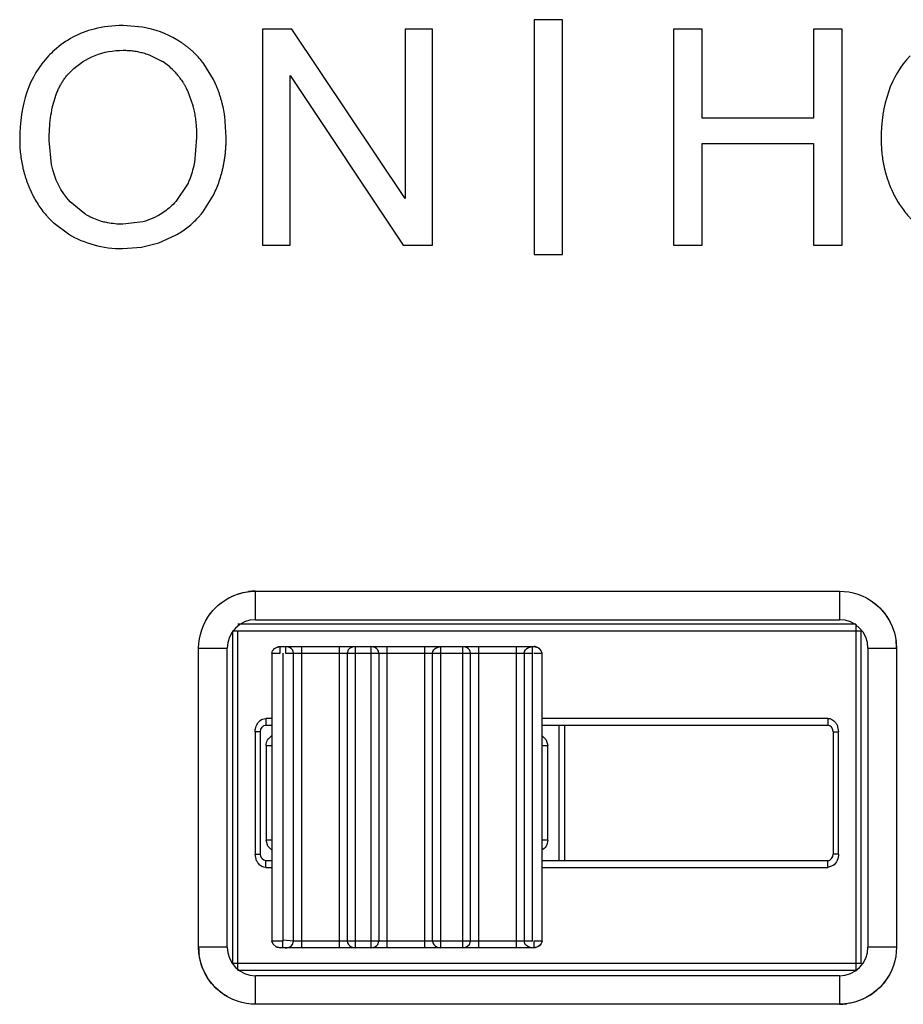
# Model space of a CAD drawing. Header units: inches. Extents: x 0 to 17, y 0 to 11.
# Tile 20 of 55: x 8.768 to 8.915, y 5.39 to 5.553. Entities that reach past the tile are written whole.
import ezdxf

# ---------------------------------------------------------------- set-up
doc = ezdxf.new("R2010")
doc.units = ezdxf.units.IN
doc.header["$LTSCALE"] = 0.935
doc.header["$MEASUREMENT"] = 0
doc.layers.get('0').update_dxf_attribs({"linetype": 'CONTINUOUS'})

msp = doc.modelspace()

# ---------------------------------------------------------------- linework, layer by layer
at = {"color": 7, "linetype": 'Continuous'}
for p, q in [((8.858518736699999, 5.5534110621), (8.853794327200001, 5.5534110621)), ((8.853794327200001, 5.5534110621), (8.853794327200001, 5.514467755)), ((8.858518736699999, 5.514467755), (8.858518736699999, 5.5534110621)), ((8.7888301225, 5.552172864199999), (8.785612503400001, 5.5524401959)), ((8.8136211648, 5.551840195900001), (8.8087550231, 5.551840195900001)), ((8.8087550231, 5.551840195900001), (8.8087550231, 5.5160386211)), ((8.8324054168, 5.5237394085), (8.8136211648, 5.551840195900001)), ((8.8369550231, 5.551840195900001), (8.8324054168, 5.551840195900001)), ((8.8324054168, 5.551840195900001), (8.8324054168, 5.5237394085)), ((8.8369550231, 5.5160386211), (8.8369550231, 5.551840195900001)), ((8.881643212, 5.551840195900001), (8.8768951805, 5.551840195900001)), ((8.8768951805, 5.551840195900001), (8.8768951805, 5.5160386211)), ((8.881643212, 5.5370882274), (8.881643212, 5.551840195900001)), ((8.9048943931, 5.551840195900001), (8.900143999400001, 5.551840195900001)), ((8.900143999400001, 5.551840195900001), (8.900143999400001, 5.5370882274)), ((8.9048943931, 5.5160386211), (8.9048943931, 5.551840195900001)), ((8.7900768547, 5.5475295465), (8.7920211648, 5.5465464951)), ((8.8006219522, 5.5434732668), (8.7990102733, 5.5461026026)), ((8.7766084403, 5.544503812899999), (8.7769880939, 5.5448882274)), ((8.813304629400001, 5.5441394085), (8.8320888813, 5.5160386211)), ((8.813304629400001, 5.5160386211), (8.813304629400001, 5.5441394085)), ((8.796339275, 5.5415055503), (8.797161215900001, 5.5392033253)), ((8.8027125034, 5.533880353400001), (8.802471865, 5.537386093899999)), ((8.900143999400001, 5.5370882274), (8.881643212, 5.5370882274)), ((8.7737436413, 5.5294016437), (8.7733621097, 5.533379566)), ((8.7978132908, 5.5338898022), (8.7974363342, 5.5296714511)), ((8.881643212, 5.5328882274), (8.900143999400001, 5.5328882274)), ((8.881643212, 5.5160386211), (8.881643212, 5.5328882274)), ((8.900143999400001, 5.5328882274), (8.900143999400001, 5.5160386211)), ((8.7962953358, 5.5261200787), (8.7943644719, 5.5232386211)), ((8.779275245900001, 5.5212016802), (8.7768369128, 5.5232055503)), ((8.7988298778, 5.521496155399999), (8.8005132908, 5.52414807)), ((8.7741793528, 5.5196506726), (8.7765463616, 5.5178811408)), ((8.788905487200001, 5.519903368), (8.7855628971, 5.5194898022)), ((8.7855888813, 5.5154386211), (8.7886460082, 5.515686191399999)), ((8.8087550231, 5.5160386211), (8.813304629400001, 5.5160386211)), ((8.8320888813, 5.5160386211), (8.8369550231, 5.5160386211)), ((8.8768951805, 5.5160386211), (8.881643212, 5.5160386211)), ((8.900143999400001, 5.5160386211), (8.9048943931, 5.5160386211)), ((8.853794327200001, 5.514467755), (8.858518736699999, 5.514467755)), ((8.907163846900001, 5.453162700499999), (8.8046462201, 5.453162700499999)), ((8.9071638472, 5.453162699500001), (8.907163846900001, 5.3957516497)), ((8.8037523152, 5.452046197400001), (8.8037523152, 5.3968681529)), ((8.803752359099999, 5.452046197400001), (8.9080577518, 5.452046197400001)), ((8.8046462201, 5.3957516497), (8.8046462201, 5.452046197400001)), ((8.9080577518, 5.3968681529), (8.9080577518, 5.452046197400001)), ((8.8102871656, 5.4483355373), (8.8116405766, 5.4483355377)), ((8.8102871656, 5.4483355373), (8.8102871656, 5.4005788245)), ((8.8109878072, 5.449269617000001), (8.811640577, 5.4494520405)), ((8.811640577, 5.4494520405), (8.8537510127, 5.4494520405)), ((8.8116405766, 5.4483355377), (8.811640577, 5.4494520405)), ((8.8120920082, 5.4483355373), (8.8120920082, 5.4005788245)), ((8.8125434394, 5.4494520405), (8.8125434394, 5.4483355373)), ((8.8132128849, 5.449305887), (8.8125434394, 5.4494520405)), ((8.8125434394, 5.4483355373), (8.8535013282, 5.4483355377)), ((8.8138968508, 5.4005788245), (8.8138968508, 5.4483355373)), ((8.815250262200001, 5.3994623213), (8.815250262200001, 5.4494520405)), ((8.8214311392, 5.4494520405), (8.8214311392, 5.3994623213)), ((8.8229635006, 5.4488903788), (8.8227845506, 5.4483355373)), ((8.8227845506, 5.4483355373), (8.8227845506, 5.4005788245)), ((8.8241379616, 5.3994623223), (8.8241379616, 5.449452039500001)), ((8.8267037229, 5.449452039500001), (8.8267037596, 5.399462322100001)), ((8.8273763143, 5.4493043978), (8.8267037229, 5.449452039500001)), ((8.8280571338, 5.4483355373), (8.8280571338, 5.4005788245)), ((8.8294105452, 5.3994623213), (8.8294105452, 5.4494520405)), ((8.8355914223, 5.4494520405), (8.8355914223, 5.3994623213)), ((8.8369448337, 5.4005788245), (8.8369448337, 5.4483355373)), ((8.837633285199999, 5.4493079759), (8.8382982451, 5.4494520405)), ((8.8382982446, 5.3994623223), (8.8382982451, 5.4494520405)), ((8.841906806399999, 5.449452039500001), (8.841906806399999, 5.3994623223)), ((8.8425793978, 5.4493043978), (8.841906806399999, 5.449452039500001)), ((8.8432602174, 5.4005788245), (8.8432602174, 5.4483355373)), ((8.8446136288, 5.3994623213), (8.8446136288, 5.4494520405)), ((8.8507945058, 5.4494520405), (8.8507945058, 5.3994623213)), ((8.8521479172, 5.4483355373), (8.8521479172, 5.4005788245)), ((8.8528363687, 5.4493079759), (8.8535013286, 5.4494520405)), ((8.8535013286, 5.4005788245), (8.8535013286, 5.4494520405)), ((8.8537510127, 5.4494520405), (8.8544067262, 5.449267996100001)), ((8.8537510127, 5.4483355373), (8.8549186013, 5.4483364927)), ((8.8544067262, 5.449267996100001), (8.8548903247, 5.4488652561)), ((8.8549186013, 5.4483364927), (8.8551044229, 5.4483355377)), ((8.8551044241, 5.4005788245), (8.8551044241, 5.4483355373)), ((8.808759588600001, 5.437418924), (8.809309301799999, 5.4375226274)), ((8.8102871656, 5.4375226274), (8.809309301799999, 5.4375226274)), ((8.809309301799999, 5.4375226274), (8.809309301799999, 5.436406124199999)), ((8.9025007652, 5.4375226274), (8.8551044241, 5.4375226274)), ((8.9025007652, 5.4375226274), (8.9025007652, 5.436406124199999)), ((8.8084153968, 5.435289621), (8.807521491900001, 5.435289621)), ((8.807521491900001, 5.435289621), (8.807521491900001, 5.415021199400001)), ((8.8084153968, 5.415021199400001), (8.8084153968, 5.435289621)), ((8.809309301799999, 5.436406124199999), (8.8102871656, 5.436406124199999)), ((8.8551044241, 5.436406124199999), (8.9025007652, 5.436406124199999)), ((8.8579149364, 5.436406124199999), (8.8579149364, 5.4139046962)), ((8.858859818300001, 5.4139046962), (8.858859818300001, 5.436406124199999)), ((8.903394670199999, 5.435289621), (8.9042885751, 5.435289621)), ((8.903394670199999, 5.435289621), (8.903394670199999, 5.415021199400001)), ((8.9040580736, 5.436384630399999), (8.9042885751, 5.435289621)), ((8.9042885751, 5.415021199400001), (8.9042885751, 5.435289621)), ((8.8551050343, 5.4346376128), (8.855797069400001, 5.433943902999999)), ((8.855797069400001, 5.433943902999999), (8.856049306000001, 5.4330025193)), ((8.8093422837, 5.4330025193), (8.8102871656, 5.4330025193)), ((8.8093422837, 5.4330025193), (8.8093422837, 5.417308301)), ((8.8551044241, 5.4330025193), (8.856049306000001, 5.4330025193)), ((8.856049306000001, 5.417308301), (8.856049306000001, 5.4330025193)), ((8.8102871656, 5.417308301), (8.8093422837, 5.417308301)), ((8.809626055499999, 5.4163153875), (8.8093422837, 5.417308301)), ((8.856049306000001, 5.417308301), (8.8551044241, 5.417308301)), ((8.810283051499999, 5.4156752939), (8.809626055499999, 5.4163153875)), ((8.807521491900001, 5.415021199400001), (8.8084153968, 5.415021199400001)), ((8.807765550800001, 5.4138974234), (8.807521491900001, 5.415021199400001)), ((8.8102871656, 5.4139046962), (8.809309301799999, 5.4139046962)), ((8.809309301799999, 5.412788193), (8.809309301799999, 5.4139046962)), ((8.9025007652, 5.4139046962), (8.8551044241, 5.4139046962)), ((8.9025007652, 5.412788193), (8.9025007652, 5.4139046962)), ((8.9042885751, 5.415021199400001), (8.903394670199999, 5.415021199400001)), ((8.809309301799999, 5.412788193), (8.8102871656, 5.412788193)), ((8.8551044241, 5.412788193), (8.9025007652, 5.412788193)), ((8.903414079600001, 5.4131032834), (8.9025007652, 5.412788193)), ((8.8138968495, 5.400578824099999), (8.8121505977, 5.400745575)), ((8.810472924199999, 5.400579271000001), (8.8102871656, 5.4005788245)), ((8.8104988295, 5.400052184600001), (8.8102871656, 5.4005788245)), ((8.8121034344, 5.40057479), (8.810472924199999, 5.400579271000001)), ((8.8109795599, 5.3996493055), (8.8104988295, 5.400052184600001)), ((8.8109794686, 5.3996493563), (8.810501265, 5.400049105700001)), ((8.811640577, 5.3994623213), (8.8109598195, 5.399613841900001)), ((8.811640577, 5.3994623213), (8.8109794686, 5.3996493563)), ((8.8537510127, 5.3994623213), (8.811640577, 5.3994623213)), ((8.8120987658, 5.3995338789), (8.8121034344, 5.40057479)), ((8.8121385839, 5.3995379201), (8.8124919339, 5.399463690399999)), ((8.8137092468, 5.4000117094), (8.8138968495, 5.400578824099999)), ((8.8535013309, 5.400578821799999), (8.8138968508, 5.4005788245)), ((8.8234653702, 5.399609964), (8.8241379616, 5.3994623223)), ((8.8278779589, 5.400023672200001), (8.8280571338, 5.4005788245)), ((8.8376256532, 5.399609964), (8.8382982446, 5.3994623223)), ((8.841906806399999, 5.3994623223), (8.842589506, 5.3996147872)), ((8.842589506, 5.3996147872), (8.8430812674, 5.400023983)), ((8.8430812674, 5.400023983), (8.8432602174, 5.4005788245)), ((8.8523291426, 5.4000207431), (8.8521479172, 5.4005788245)), ((8.8551044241, 5.4005788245), (8.8537510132, 5.400578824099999)), ((8.8537510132, 5.400578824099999), (8.8537510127, 5.3994623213)), ((8.8544109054, 5.3996486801), (8.8537510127, 5.3994623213)), ((8.8548887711, 5.4000471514), (8.8544109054, 5.3996486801)), ((8.9080577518, 5.3968681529), (8.8037523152, 5.3968681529)), ((8.8046462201, 5.3957516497), (8.907163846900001, 5.3957516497))]:
    msp.add_line(p, q, dxfattribs=at)
at = {"color": 40, "linetype": 'Continuous'}
for p, q in [((8.8075975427, 5.4586205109), (8.9044479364, 5.4586205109)), ((8.7981487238, 5.3995653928), (8.7981487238, 5.449171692)), ((8.9138967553, 5.449171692), (8.9138967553, 5.3995653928)), ((8.9044479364, 5.390116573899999), (8.8075975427, 5.390116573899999))]:
    msp.add_line(p, q, dxfattribs=at)
at = {"color": 6, "linetype": 'Continuous'}
for p, q in [((8.8075975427, 5.4538961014), (8.8075975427, 5.4586205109)), ((8.9044479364, 5.4586205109), (8.9044479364, 5.4538961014)), ((8.8075975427, 5.4538961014), (8.9044479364, 5.4538961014)), ((8.7981487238, 5.449171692), (8.8028731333, 5.449171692)), ((8.8028731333, 5.3995653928), (8.8028731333, 5.449171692)), ((8.9091723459, 5.449171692), (8.9138967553, 5.449171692)), ((8.9091723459, 5.449171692), (8.9091723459, 5.3995653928)), ((8.8028731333, 5.3995653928), (8.7981487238, 5.3995653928)), ((8.9138967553, 5.3995653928), (8.9091723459, 5.3995653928)), ((8.9044479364, 5.394840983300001), (8.8075975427, 5.394840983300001)), ((8.8075975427, 5.390116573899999), (8.8075975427, 5.394840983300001)), ((8.9044479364, 5.394840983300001), (8.9044479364, 5.390116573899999))]:
    msp.add_line(p, q, dxfattribs=at)
at = {"color": 7, "linetype": 'Continuous'}
for points in [[(8.788646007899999, 5.515686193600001), (8.7915449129, 5.516424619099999), (8.7942888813, 5.5176472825)], [(8.810961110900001, 5.3996132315), (8.8110883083, 5.399559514), (8.8117253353, 5.3994645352), (8.8120987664, 5.3995338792)]]:
    msp.add_lwpolyline(points, dxfattribs=at)
for centre, radius, start, end in [((8.785597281, 5.5356830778), 0.0170219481, 131.9801126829, 136.4715757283), ((8.786195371, 5.5372595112), 0.0109629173, 46.42222866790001, 57.8996467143)]:
    msp.add_arc(centre, radius, start, end, dxfattribs=at)
at = {"color": 6, "linetype": 'Continuous'}
for centre, radius, start, end in [((8.8075412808, 5.4496750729), 0.0089456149, 89.63964564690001, 97.3963796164), ((8.8075975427, 5.449171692), 0.0047244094, 90, 180), ((8.9044479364, 5.449171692), 0.0047244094, 0, 90), ((8.9049513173, 5.449227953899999), 0.0089456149, 359.6396456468, 7.396379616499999), ((8.8070941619, 5.3995091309), 0.0089456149, 179.639645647, 187.3963796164), ((8.8075975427, 5.3995653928), 0.0047244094, 180, 270), ((8.9044479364, 5.3995653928), 0.0047244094, 270, 360), ((8.9045041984, 5.399062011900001), 0.0089456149, 269.6396456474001, 277.3963796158)]:
    msp.add_arc(centre, radius, start, end, dxfattribs=at)
at = {"color": 7, "linetype": 'Continuous'}
for points in [[(8.780815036, 5.551866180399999), (8.7783171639, 5.551225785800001), (8.776116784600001, 5.5500494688), (8.774211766, 5.5483368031)], [(8.785612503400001, 5.5524401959), (8.7839067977, 5.5524401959), (8.7823077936, 5.552248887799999), (8.780815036, 5.551866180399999)], [(8.7945558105, 5.550073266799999), (8.7927880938, 5.551118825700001), (8.7908816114, 5.5518200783), (8.7888301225, 5.552172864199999)], [(8.7769880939, 5.5448882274), (8.7794046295, 5.547189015), (8.7822888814, 5.5483394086), (8.7856384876, 5.5483394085)], [(8.7732558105, 5.5474063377), (8.7700621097, 5.5440472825), (8.768462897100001, 5.5393984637), (8.768462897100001, 5.5334646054)], [(8.9161455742, 5.5474063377), (8.9129518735, 5.5440472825), (8.9113526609, 5.5393984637), (8.9113526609, 5.5334646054)], [(8.7768369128, 5.5232055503), (8.7752886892, 5.524861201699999), (8.7742571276, 5.526926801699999), (8.7737436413, 5.5294016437)], [(8.7765463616, 5.5178811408), (8.779203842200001, 5.5162559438), (8.7822132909, 5.5154386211), (8.7855888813, 5.5154386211)], [(8.8102871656, 5.4483355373), (8.8102871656, 5.448861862), (8.8110025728, 5.4494520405), (8.811640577, 5.4494520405)], [(8.8138968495, 5.4483355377), (8.8138968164, 5.4487312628), (8.8135714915, 5.4491385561), (8.8132128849, 5.449305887)], [(8.8241379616, 5.449452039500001), (8.8237040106, 5.449452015), (8.823208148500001, 5.449248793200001), (8.8229635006, 5.4488903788)], [(8.8280571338, 5.4483355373), (8.8280571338, 5.448730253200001), (8.827733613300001, 5.4491366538), (8.8273763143, 5.4493043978)], [(8.8369448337, 5.4483355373), (8.8369448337, 5.448732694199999), (8.8372731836, 5.4491404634), (8.837633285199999, 5.4493079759)], [(8.8432602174, 5.4483355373), (8.8432602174, 5.448730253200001), (8.8429366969, 5.4491366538), (8.8425793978, 5.4493043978)], [(8.8521479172, 5.4483355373), (8.8521479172, 5.448732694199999), (8.8524762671, 5.4491404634), (8.8528363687, 5.4493079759)], [(8.8551044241, 5.4483355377), (8.8551044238, 5.4488618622), (8.854389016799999, 5.4494520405), (8.8537510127, 5.4494520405)], [(8.8084153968, 5.435289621), (8.8084031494, 5.435886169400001), (8.8088316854, 5.436421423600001), (8.809309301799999, 5.436406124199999)], [(8.903394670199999, 5.435289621), (8.903394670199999, 5.435815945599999), (8.902922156, 5.436406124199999), (8.9025007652, 5.436406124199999)], [(8.8093422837, 5.4330025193), (8.8093265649, 5.4336154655), (8.8097212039, 5.4342803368), (8.810239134, 5.4346085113)], [(8.856049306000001, 5.417308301), (8.856065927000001, 5.4166601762), (8.855616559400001, 5.4159526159), (8.8550481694, 5.4156407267)], [(8.809309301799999, 5.4139046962), (8.8088316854, 5.413889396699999), (8.8084031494, 5.4144246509), (8.8084153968, 5.415021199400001)], [(8.9025007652, 5.4139046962), (8.902922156, 5.4139046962), (8.903394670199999, 5.4144948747), (8.903394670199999, 5.415021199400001)], [(8.9042885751, 5.415021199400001), (8.9043029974, 5.414318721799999), (8.9039728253, 5.413529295), (8.903414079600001, 5.4131032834)], [(8.8124918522, 5.3994577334), (8.8129373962, 5.399441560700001), (8.8134553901, 5.3996452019), (8.8137092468, 5.4000117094)], [(8.8227845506, 5.4005788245), (8.8227845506, 5.4001841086), (8.8231080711, 5.399777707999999), (8.8234653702, 5.399609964)], [(8.8267037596, 5.399462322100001), (8.8271375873, 5.3994623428), (8.8276332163, 5.399665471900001), (8.8278779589, 5.400023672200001)], [(8.8369448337, 5.4005788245), (8.8369448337, 5.4001841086), (8.837268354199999, 5.399777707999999), (8.8376256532, 5.399609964)], [(8.8535013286, 5.399462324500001), (8.8530685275, 5.3994623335), (8.8525771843, 5.3996660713), (8.8523291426, 5.4000207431)], [(8.8551044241, 5.4005788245), (8.8551044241, 5.4000524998), (8.854389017, 5.3994623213), (8.8537510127, 5.3994623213)]]:
    msp.add_open_spline(points, degree=3, dxfattribs=at)
for points, knots in [([(8.7990102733, 5.5461026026), (8.7989378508, 5.5461986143), (8.7986344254, 5.5465912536), (8.7981923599, 5.547109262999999), (8.797676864, 5.5476494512), (8.797275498, 5.548039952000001), (8.796859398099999, 5.548415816), (8.7965003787, 5.5487168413), (8.7962058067, 5.5489503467), (8.7959812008, 5.5491218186), (8.7957529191, 5.5492896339), (8.7955209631, 5.549453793), (8.7953246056, 5.549587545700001), (8.7951656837, 5.549692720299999), (8.795045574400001, 5.5497706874), (8.7949447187, 5.5498348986), (8.794863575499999, 5.5498858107), (8.7948024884, 5.5499237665), (8.7947411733, 5.5499614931), (8.7946898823, 5.5499927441), (8.7946487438, 5.5500176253), (8.7946229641, 5.550033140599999), (8.7946023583, 5.550045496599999), (8.794586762, 5.5500548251), (8.7945741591, 5.550062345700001), (8.7945645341, 5.5500680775), (8.7945602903, 5.550070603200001), (8.794555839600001, 5.5500732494), (8.7945558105, 5.550073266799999), (8.7945558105, 5.550073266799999)], [0, 0, 0, 0, 0.0600177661, 0.2480142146, 0.3420124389, 0.4360106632, 0.5300088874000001, 0.6240071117, 0.6710062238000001, 0.7180053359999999, 0.7650044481, 0.8120035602, 0.8590026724, 0.8825022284, 0.9060017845, 0.9295013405, 0.9412511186, 0.9530008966, 0.9647506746, 0.9765004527, 0.9823753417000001, 0.9882502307, 0.9911876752, 0.9941251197, 0.9970625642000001, 0.9985312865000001, 0.9992656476, 0.99999042, 1, 1, 1, 1]), ([(8.7856384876, 5.5483394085), (8.7859331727, 5.5483394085), (8.7865153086, 5.548320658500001), (8.787366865, 5.548236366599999), (8.7881968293, 5.5480959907), (8.7888705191, 5.5479323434), (8.7893987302, 5.5477734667), (8.7897564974, 5.5476515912), (8.789981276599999, 5.5475669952), (8.790076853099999, 5.5475295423)], [0, 0, 0, 0, 0.1861078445, 0.372215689, 0.5583235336, 0.7444313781, 0.8374853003, 0.9305392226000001, 1, 1, 1, 1]), ([(8.7733621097, 5.533379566), (8.7733621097, 5.534051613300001), (8.773399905, 5.5353475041), (8.773569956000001, 5.5371468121), (8.7738533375, 5.538801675), (8.7741839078, 5.540060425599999), (8.7745050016, 5.540995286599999), (8.7747741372, 5.5416603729), (8.775071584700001, 5.5422894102), (8.7753430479, 5.542783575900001), (8.775574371, 5.5431608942), (8.7757549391, 5.5434348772), (8.775942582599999, 5.543699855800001), (8.776137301, 5.5439558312), (8.7763054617, 5.5441616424), (8.7764435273, 5.5443217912), (8.7765332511, 5.5444222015), (8.7765885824, 5.544482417), (8.7766084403, 5.544503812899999)], [0, 0, 0, 0, 0.132109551, 0.264219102, 0.3963286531, 0.5284382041, 0.5944929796, 0.6605477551, 0.7266025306, 0.7926573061, 0.8256846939, 0.8587120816, 0.8917394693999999, 0.9247668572, 0.9577942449, 0.9743079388, 0.9908216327, 1, 1, 1, 1]), ([(8.7937525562, 5.545201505), (8.7938223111, 5.5451350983), (8.794087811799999, 5.544875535), (8.794433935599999, 5.5445007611), (8.7947867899, 5.544072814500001), (8.7950407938, 5.5437404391), (8.795284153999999, 5.5433966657), (8.7954780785, 5.5431007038), (8.7956278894, 5.5428582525), (8.795737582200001, 5.542673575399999), (8.7958446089, 5.542486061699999), (8.7959489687, 5.5422957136), (8.7960337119, 5.54213473), (8.796100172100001, 5.5420045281), (8.79614935, 5.541906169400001), (8.7961897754, 5.5418236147), (8.7962217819, 5.5417572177), (8.7962456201, 5.541707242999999), (8.7962692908, 5.5416570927), (8.7962888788, 5.541615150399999), (8.7963044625, 5.541581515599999), (8.796314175, 5.5415604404), (8.796321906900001, 5.5415435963), (8.796327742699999, 5.5415308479), (8.7963324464, 5.5415205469), (8.7963360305, 5.5415126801), (8.7963376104, 5.5415092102), (8.796339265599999, 5.541505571), (8.796339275, 5.5415055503), (8.796339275, 5.5415055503)], [0, 0, 0, 0, 0.0654841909, 0.252387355, 0.345838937, 0.439290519, 0.532742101, 0.626193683, 0.6729194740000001, 0.719645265, 0.766371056, 0.8130968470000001, 0.8598226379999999, 0.8831855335, 0.9065484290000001, 0.9299113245, 0.9415927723, 0.95327422, 0.9649556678, 0.9766371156, 0.9824778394, 0.9883185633, 0.9912389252, 0.9941592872, 0.9970796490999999, 0.9985398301, 0.9992699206, 0.9999917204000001, 1, 1, 1, 1]), ([(8.802471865, 5.537386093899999), (8.8024547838, 5.537505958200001), (8.8023745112, 5.5380386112), (8.8022380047, 5.538764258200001), (8.8020527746, 5.539557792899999), (8.8018975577, 5.540144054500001), (8.8017260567, 5.540721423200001), (8.801569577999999, 5.5411951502), (8.801436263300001, 5.5415696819), (8.8013322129, 5.5418483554), (8.801224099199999, 5.542124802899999), (8.8011119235, 5.5423990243), (8.80101506, 5.5426256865), (8.800935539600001, 5.5428059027), (8.8008748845, 5.542940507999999), (8.800823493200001, 5.5430522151), (8.8007818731, 5.5431413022), (8.8007504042, 5.5432079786), (8.8007186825, 5.5432745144), (8.8006920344, 5.5433298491), (8.8006705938, 5.5433740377), (8.80065713, 5.543401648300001), (8.8006463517, 5.5434236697), (8.8006381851, 5.5434403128), (8.800631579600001, 5.5434537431), (8.800626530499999, 5.5434639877), (8.8006242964, 5.5434685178), (8.8006219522, 5.5434732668), (8.8006219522, 5.5434732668)], [0, 0, 0, 0, 0.0546122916, 0.2436898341, 0.3382286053, 0.4327673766, 0.5273061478, 0.6218449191, 0.6691143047, 0.7163836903, 0.7636530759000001, 0.8109224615, 0.8581918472, 0.88182654, 0.9054612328, 0.9290959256, 0.9409132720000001, 0.9527306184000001, 0.9645479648, 0.9763653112, 0.9822739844, 0.9881826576, 0.9911369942, 0.9940913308, 0.9970456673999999, 0.9985228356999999, 0.9992614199, 1, 1, 1, 1]), ([(8.797161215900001, 5.5392033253), (8.7971874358, 5.539106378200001), (8.7972921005, 5.5387048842), (8.797417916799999, 5.5381374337), (8.797533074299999, 5.5374967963), (8.7976079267, 5.53700764), (8.7976712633, 5.5365098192), (8.7977144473, 5.5360877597), (8.797743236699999, 5.5357457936), (8.7977619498, 5.5354871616), (8.797777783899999, 5.5352263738), (8.7977907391, 5.534963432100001), (8.797799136, 5.5347425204), (8.7978044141, 5.5345647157), (8.7978076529, 5.5344308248), (8.797809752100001, 5.5343188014), (8.7978110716, 5.5342289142), (8.7978118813, 5.534161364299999), (8.7978125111, 5.5340936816), (8.7978128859, 5.5340371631), (8.7978130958, 5.5339918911), (8.797813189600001, 5.533963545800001), (8.797813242, 5.5339409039), (8.797813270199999, 5.5339237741), (8.7978132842, 5.5339099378), (8.7978132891, 5.533899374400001), (8.797813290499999, 5.5338947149), (8.7978132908, 5.5338898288), (8.7978132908, 5.5338898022), (8.7978132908, 5.5338898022)], [0, 0, 0, 0, 0.0603149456, 0.2482519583, 0.3422204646, 0.436188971, 0.5301574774, 0.6241259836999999, 0.6711102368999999, 0.7180944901, 0.7650787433, 0.8120629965, 0.8590472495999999, 0.8825393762, 0.9060315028, 0.9295236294, 0.9412696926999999, 0.953015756, 0.9647618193, 0.9765078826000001, 0.9823809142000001, 0.9882539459, 0.9911904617, 0.9941269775, 0.9970634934, 0.9985317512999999, 0.9992658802, 0.9999920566, 1, 1, 1, 1]), ([(8.768462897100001, 5.5334646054), (8.768462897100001, 5.5330718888), (8.7684842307, 5.532291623), (8.7685802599, 5.531136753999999), (8.7687403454, 5.5299974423), (8.7689271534, 5.5290610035), (8.7691086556, 5.5283196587), (8.7692608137, 5.5277675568), (8.7694290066, 5.527219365), (8.7695825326, 5.526765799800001), (8.7697133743, 5.5264049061), (8.7698155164, 5.526135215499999), (8.7699216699, 5.5258665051), (8.7700318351, 5.5255987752), (8.770126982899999, 5.525376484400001), (8.7702051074, 5.5251991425), (8.770264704, 5.525066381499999), (8.7703152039, 5.524955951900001), (8.7703561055, 5.524867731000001), (8.7703870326, 5.524801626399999), (8.7704182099, 5.5247355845), (8.7704444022, 5.5246805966), (8.7704654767, 5.5246366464), (8.7704787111, 5.5246091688), (8.7704893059, 5.5245872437), (8.7704973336, 5.5245706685), (8.770503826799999, 5.524557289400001), (8.7705087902, 5.5245470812), (8.7705109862, 5.524542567), (8.7705132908, 5.5245378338), (8.7705132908, 5.5245378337)], [0, 0, 0, 0, 0.1250000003, 0.2500000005, 0.3750000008, 0.5000000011, 0.5625000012, 0.6250000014, 0.6875000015, 0.7500000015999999, 0.7812500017, 0.8125000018, 0.8437500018, 0.8750000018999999, 0.906250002, 0.921875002, 0.937500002, 0.9531250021, 0.9609375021, 0.9687500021, 0.9765625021, 0.9843750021, 0.9882812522, 0.9921875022, 0.9941406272, 0.9960937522, 0.9980468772, 0.9990234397, 0.9995117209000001, 1, 1, 1, 1]), ([(8.8005132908, 5.52414807), (8.800696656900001, 5.5245053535), (8.801040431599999, 5.525232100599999), (8.8014872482, 5.5263586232), (8.8018022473, 5.5273276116), (8.802019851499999, 5.5281208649), (8.8021658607, 5.5287248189), (8.8022946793, 5.529337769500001), (8.8024063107, 5.529959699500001), (8.8025007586, 5.530590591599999), (8.802565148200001, 5.5311237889), (8.8026080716, 5.531554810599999), (8.802635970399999, 5.5318803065), (8.8026595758, 5.53220803), (8.802678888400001, 5.5325379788), (8.8026914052, 5.5328147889), (8.8026992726, 5.533037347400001), (8.8027041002, 5.5332048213), (8.8027072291, 5.533344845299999), (8.8027091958, 5.5334571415), (8.8027104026, 5.533541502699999), (8.8027113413, 5.533626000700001), (8.8027119, 5.5336965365), (8.8027122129, 5.5337530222), (8.8027123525, 5.5337883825), (8.8027124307, 5.5338166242), (8.8027124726, 5.5338379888), (8.8027124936, 5.533855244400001), (8.8027125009, 5.533868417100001), (8.802712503, 5.5338742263), (8.8027125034, 5.5338803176), (8.8027125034, 5.533880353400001), (8.8027125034, 5.533880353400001)], [0, 0, 0, 0, 0.1250000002, 0.2500000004, 0.3750000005, 0.4375000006, 0.5000000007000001, 0.5625000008, 0.6250000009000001, 0.687500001, 0.7500000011, 0.7812500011, 0.8125000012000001, 0.8437500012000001, 0.8750000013, 0.9062500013, 0.9218750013, 0.9375000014, 0.9531250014, 0.9609375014, 0.9687500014, 0.9765625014, 0.9843750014, 0.9882812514, 0.9921875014, 0.9941406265, 0.9960937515, 0.9980468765, 0.999023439, 0.9995117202, 0.9999942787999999, 1, 1, 1, 1]), ([(8.9113526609, 5.5334646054), (8.9113526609, 5.5330718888), (8.9113739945, 5.532291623), (8.9114700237, 5.531136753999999), (8.911630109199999, 5.5299974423), (8.9118169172, 5.5290610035), (8.9119984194, 5.5283196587), (8.9121505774, 5.5277675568), (8.912318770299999, 5.527219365), (8.9124722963, 5.526765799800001), (8.912603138, 5.5264049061), (8.912705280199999, 5.526135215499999), (8.9128114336, 5.5258665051), (8.9129215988, 5.5255987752), (8.9130167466, 5.525376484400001), (8.9130948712, 5.5251991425), (8.9131544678, 5.525066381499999), (8.9132049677, 5.524955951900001), (8.913245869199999, 5.524867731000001), (8.9132767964, 5.524801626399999), (8.9133079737, 5.5247355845), (8.9133341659, 5.5246805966), (8.9133552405, 5.5246366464), (8.9133684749, 5.5246091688), (8.9133790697, 5.5245872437), (8.9133870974, 5.5245706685), (8.9133935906, 5.524557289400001), (8.9133985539, 5.5245470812), (8.91340075, 5.524542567), (8.9134030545, 5.5245378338), (8.9134030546, 5.5245378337)], [0, 0, 0, 0, 0.1250000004, 0.2500000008, 0.3750000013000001, 0.5000000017, 0.5625000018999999, 0.6250000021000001, 0.6875000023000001, 0.7500000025, 0.7812500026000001, 0.8125000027, 0.8437500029, 0.8750000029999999, 0.9062500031, 0.9218750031, 0.9375000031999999, 0.9531250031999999, 0.9609375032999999, 0.9687500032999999, 0.9765625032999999, 0.9843750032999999, 0.9882812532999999, 0.9921875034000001, 0.9941406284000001, 0.9960937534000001, 0.9980468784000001, 0.9990234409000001, 0.9995117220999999, 1, 1, 1, 1]), ([(8.7974363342, 5.5296714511), (8.797402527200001, 5.5294977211), (8.7972650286, 5.5288435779), (8.7970316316, 5.5279895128), (8.7967262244, 5.527118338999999), (8.796503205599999, 5.52657057), (8.796353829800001, 5.5262430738), (8.796295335, 5.526120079)], [0, 0, 0, 0, 0.1336147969, 0.5091905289, 0.6969783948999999, 0.8847662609, 1, 1, 1, 1]), ([(8.7705132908, 5.5245378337), (8.7706839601, 5.5241858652), (8.7710456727, 5.5235006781), (8.7716491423, 5.522529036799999), (8.7723132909, 5.521613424), (8.7729171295, 5.5208970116), (8.7734303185, 5.5203517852), (8.7738067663, 5.5199799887), (8.774058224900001, 5.5197475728), (8.7741735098, 5.5196441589)], [0, 0, 0, 0, 0.1847762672, 0.3695525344, 0.5543288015, 0.7391050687, 0.8314932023, 0.9238813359, 1, 1, 1, 1]), ([(8.7943644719, 5.5232386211), (8.7940756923, 5.5229262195), (8.7934789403, 5.522340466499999), (8.7925259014, 5.5215789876), (8.7916831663, 5.5210420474), (8.7909796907, 5.5206710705), (8.7904373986, 5.5204221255), (8.7898803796, 5.520202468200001), (8.7893684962, 5.5200320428), (8.7890401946, 5.519938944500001), (8.7889054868, 5.519903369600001)], [0, 0, 0, 0, 0.1871659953, 0.3743319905, 0.5614979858, 0.6550809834, 0.748663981, 0.8422469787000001, 0.9358299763, 1, 1, 1, 1]), ([(8.9134030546, 5.5245378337), (8.913573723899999, 5.5241858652), (8.9139354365, 5.5235006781), (8.914538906, 5.522529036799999), (8.915203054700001, 5.521613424), (8.915806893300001, 5.5208970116), (8.9163200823, 5.5203517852), (8.9166965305, 5.5199799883), (8.9169479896, 5.519747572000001), (8.917063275, 5.5196441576)], [0, 0, 0, 0, 0.1847762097, 0.3695524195, 0.5543286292, 0.7391048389, 0.8314929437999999, 0.9238810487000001, 1, 1, 1, 1]), ([(8.7822454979, 5.519906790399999), (8.7821208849, 5.5199401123), (8.781612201, 5.5200853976), (8.7809332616, 5.520332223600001), (8.7802153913, 5.5206613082), (8.7797209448, 5.5209213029), (8.779409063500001, 5.5211055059), (8.7792693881, 5.5211922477)], [0, 0, 0, 0, 0.1174245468, 0.4830392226, 0.6658465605, 0.8486538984, 1, 1, 1, 1]), ([(8.7942888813, 5.5176472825), (8.7946243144, 5.5178306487), (8.7952761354, 5.5182192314), (8.7961967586, 5.518867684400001), (8.7970603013, 5.5195817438), (8.7977323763, 5.5202314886), (8.7982415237, 5.5207841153), (8.7985633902, 5.521161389), (8.7987564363, 5.521402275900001), (8.798829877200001, 5.5214961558)], [0, 0, 0, 0, 0.1882049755, 0.376409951, 0.5646149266, 0.7528199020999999, 0.8469223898, 0.9410248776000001, 1, 1, 1, 1]), ([(8.7855628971, 5.5194898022), (8.7851252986, 5.5194898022), (8.7842686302, 5.5195285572), (8.783170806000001, 5.519684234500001), (8.7825088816, 5.5198363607), (8.7822454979, 5.519906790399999)], [0, 0, 0, 0, 0.3732973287, 0.7465946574, 1, 1, 1, 1]), ([(8.807521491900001, 5.435289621), (8.807516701, 5.4355229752), (8.807613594, 5.436363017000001), (8.8081929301, 5.4371840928), (8.808759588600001, 5.437418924)], [0, 0, 0, 0, 0.2756319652, 1, 1, 1, 1]), ([(8.9025007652, 5.4375226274), (8.902979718, 5.4375379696), (8.9036492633, 5.4371172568), (8.9039812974, 5.436550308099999), (8.9040580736, 5.436384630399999)], [0, 0, 0, 0, 0.7240823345, 1, 1, 1, 1]), ([(8.809309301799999, 5.412788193), (8.808837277, 5.4127730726), (8.8081769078, 5.4131808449), (8.807843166, 5.4137354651), (8.807765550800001, 5.4138974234)], [0, 0, 0, 0, 0.7244884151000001, 1, 1, 1, 1])]:
    msp.add_open_spline(points, degree=3, knots=knots, dxfattribs=at)
at = {"color": 40, "linetype": 'Continuous'}
for points in [[(8.800126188, 5.454954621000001), (8.800369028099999, 5.455271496), (8.8022765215, 5.4574555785), (8.8051866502, 5.458637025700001), (8.8075975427, 5.4586205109)], [(8.910230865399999, 5.4566430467), (8.9105477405, 5.4564002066), (8.9127318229, 5.454492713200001), (8.9139132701, 5.451582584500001), (8.9138967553, 5.449171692)], [(8.8018146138, 5.3920940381), (8.8014977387, 5.392336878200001), (8.7993136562, 5.394244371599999), (8.7981322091, 5.3971545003), (8.7981487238, 5.3995653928)], [(8.9119192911, 5.3937824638), (8.9116764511, 5.3934655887), (8.909768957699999, 5.3912815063), (8.906858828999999, 5.3901000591), (8.9044479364, 5.390116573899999)]]:
    msp.add_open_spline(points, degree=3, knots=[0, 0, 0, 0, 0.1379310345, 1, 1, 1, 1], dxfattribs=at)
at = {"color": 6, "linetype": 'Continuous'}
for points in [[(8.8028981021, 5.4573665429), (8.8039645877, 5.457976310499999), (8.8051713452, 5.458388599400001), (8.8063896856, 5.458546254)], [(8.7994237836, 5.453907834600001), (8.8002411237, 5.4553228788), (8.801479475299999, 5.4565554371), (8.8028981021, 5.4573665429)], [(8.9091840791, 5.4573454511), (8.9105991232, 5.4565281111), (8.911831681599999, 5.4552897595), (8.9126427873, 5.4538711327)], [(8.9126427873, 5.4538711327), (8.9132525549, 5.452804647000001), (8.9136648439, 5.4515978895), (8.9138224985, 5.4503795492)], [(8.799402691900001, 5.3948659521), (8.798792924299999, 5.3959324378), (8.7983806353, 5.397139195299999), (8.7982229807, 5.3983575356)], [(8.8028614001, 5.3913916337), (8.801446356, 5.3922089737), (8.8002137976, 5.393447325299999), (8.799402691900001, 5.3948659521)], [(8.9126216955, 5.3948292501), (8.9118043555, 5.393414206), (8.9105660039, 5.3921816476), (8.9091473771, 5.391370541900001)], [(8.9091473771, 5.391370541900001), (8.9080808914, 5.390760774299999), (8.906874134, 5.3903484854), (8.9056557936, 5.390190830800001)]]:
    msp.add_open_spline(points, degree=3, dxfattribs=at)
at = {"color": 40, "linetype": 'Continuous'}
for points in [[(8.9044479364, 5.4586205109), (8.9064730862, 5.458634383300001), (8.9085672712, 5.4579179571), (8.910230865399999, 5.4566430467)], [(8.7981487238, 5.449171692), (8.7981348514, 5.4511968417), (8.7988512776, 5.4532910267), (8.800126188, 5.454954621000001)], [(8.9138967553, 5.3995653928), (8.9139106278, 5.397540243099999), (8.9131942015, 5.395446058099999), (8.9119192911, 5.3937824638)], [(8.8075975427, 5.390116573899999), (8.805572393, 5.3901027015), (8.803478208, 5.390819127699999), (8.8018146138, 5.3920940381)]]:
    msp.add_open_spline(points, degree=3, dxfattribs=at)

doc.saveas('drawing.dxf')
